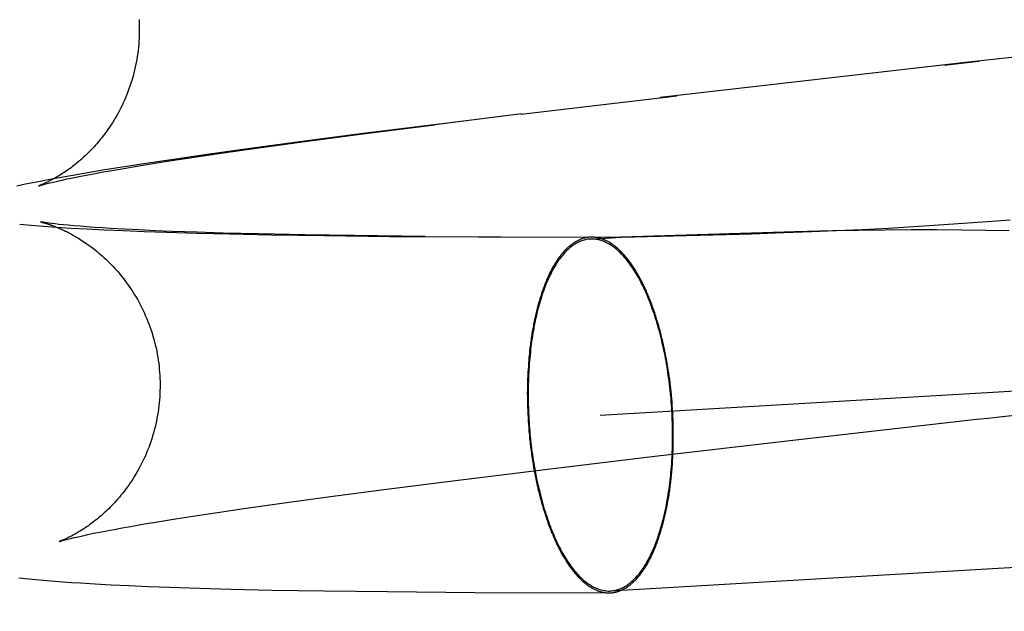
# Model space of a CAD drawing. Header units: inches. Extents: x 0 to 184, y 0 to 119.
# Tile 82 of 115: x 104.0871 to 104.1949, y 44.4784 to 44.5432. Entities that reach past the tile are written whole.
import ezdxf

# ---------------------------------------------------------------- set-up
doc = ezdxf.new("R2010")
doc.units = ezdxf.units.IN
doc.header["$LTSCALE"] = 10.121375
doc.header["$MEASUREMENT"] = 0
doc.linetypes.add('HIDDEN', pattern=[0.2, 0.1, -0.1])
doc.layers.add('DEFAULT_2', color=8, linetype='HIDDEN')

msp = doc.modelspace()

# ---------------------------------------------------------------- linework, layer by layer
at = {"layer": 'DEFAULT_2', "color": 8, "linetype": 'HIDDEN'}
for p, q in [((104.18274, 46.28677), (104.18274, 42.81761)), ((104.14203, 44.53281), (104.15905, 44.53483)), ((104.14205, 44.53283), (104.13256, 44.53165)), ((104.13979, 44.53256), (104.13426, 44.53188)), ((104.12471, 44.53065), (104.13256, 44.53165)), ((104.13426, 44.53188), (104.12474, 44.53069)), ((104.15069, 44.49987), (104.68857, 44.53126)), ((104.12474, 44.53069), (104.11777, 44.52979)), ((104.11834, 44.52981), (104.12471, 44.53065)), ((104.11211, 44.52902), (104.10764, 44.5284)), ((104.1094, 44.52857), (104.1133, 44.52912)), ((104.11777, 44.52979), (104.11211, 44.52902)), ((104.1133, 44.52912), (104.11834, 44.52981)), ((104.10423, 44.5279), (104.10095, 44.52741)), ((104.1038, 44.52773), (104.1065, 44.52814)), ((104.10764, 44.5284), (104.10423, 44.5279)), ((104.1065, 44.52814), (104.1094, 44.52857)), ((104.09861, 44.52705), (104.09647, 44.5267)), ((104.09701, 44.52661), (104.09852, 44.52688)), ((104.09852, 44.52688), (104.10016, 44.52715)), ((104.10095, 44.52741), (104.09861, 44.52705)), ((104.10016, 44.52715), (104.10192, 44.52744)), ((104.10192, 44.52744), (104.1038, 44.52773)), ((104.09146, 44.52584), (104.09007, 44.52558)), ((104.09296, 44.52611), (104.09146, 44.52584)), ((104.09177, 44.5256), (104.09234, 44.52572)), ((104.09234, 44.52572), (104.09296, 44.52585)), ((104.09461, 44.52639), (104.09296, 44.52611)), ((104.09296, 44.52585), (104.09365, 44.52599)), ((104.09365, 44.52599), (104.0944, 44.52613)), ((104.0944, 44.52613), (104.09521, 44.52629)), ((104.09647, 44.5267), (104.09461, 44.52639)), ((104.09521, 44.52629), (104.09608, 44.52645)), ((104.09608, 44.52645), (104.09701, 44.52661)), ((104.08758, 44.5251), (104.08682, 44.52494)), ((104.08837, 44.52526), (104.08758, 44.5251)), ((104.0892, 44.52542), (104.08837, 44.52526)), ((104.09007, 44.52558), (104.0892, 44.52542)), ((104.09013, 44.52522), (104.09045, 44.52529)), ((104.09045, 44.52529), (104.09083, 44.52538)), ((104.09083, 44.52538), (104.09127, 44.52549)), ((104.09127, 44.52549), (104.09177, 44.5256)), ((104.08714, 44.52075), (104.08796, 44.52068)), ((104.08796, 44.52068), (104.08883, 44.52061)), ((104.08883, 44.52061), (104.08974, 44.52054)), ((104.08974, 44.52054), (104.09069, 44.52047)), ((104.09066, 44.52083), (104.09036, 44.52087)), ((104.09102, 44.52079), (104.09066, 44.52083)), ((104.09069, 44.52047), (104.0917, 44.52041)), ((104.09143, 44.52074), (104.09102, 44.52079)), ((104.09191, 44.52069), (104.09143, 44.52074)), ((104.0917, 44.52041), (104.09276, 44.52034)), ((104.09246, 44.52064), (104.09191, 44.52069)), ((104.09307, 44.52059), (104.09246, 44.52064)), ((104.09276, 44.52034), (104.09448, 44.52025)), ((104.09375, 44.52053), (104.09307, 44.52059)), ((104.0945, 44.52047), (104.09375, 44.52053)), ((104.09448, 44.52025), (104.09638, 44.52015)), ((104.0953, 44.52041), (104.0945, 44.52047)), ((104.09616, 44.52036), (104.0953, 44.52041)), ((104.09709, 44.5203), (104.09616, 44.52036)), ((104.09858, 44.52021), (104.09709, 44.5203)), ((104.17935, 44.52019), (104.18218, 44.52034)), ((104.18218, 44.52034), (104.18499, 44.5205)), ((104.18499, 44.5205), (104.18774, 44.52068)), ((104.18774, 44.52068), (104.19042, 44.52086)), ((104.19042, 44.52086), (104.19303, 44.52105)), ((104.19303, 44.52105), (104.19555, 44.52125)), ((104.09638, 44.52015), (104.09848, 44.52006)), ((104.09848, 44.52006), (104.10076, 44.51997)), ((104.10021, 44.52013), (104.09858, 44.52021)), ((104.10196, 44.52005), (104.10021, 44.52013)), ((104.10076, 44.51997), (104.10319, 44.51989)), ((104.10384, 44.51998), (104.10196, 44.52005)), ((104.10319, 44.51989), (104.10657, 44.51979)), ((104.10653, 44.51988), (104.10384, 44.51998)), ((104.10942, 44.51979), (104.10653, 44.51988)), ((104.10657, 44.51979), (104.11009, 44.5197)), ((104.1133, 44.5197), (104.10942, 44.51979)), ((104.11009, 44.5197), (104.11469, 44.51961)), ((104.11834, 44.5196), (104.1133, 44.5197)), ((104.11469, 44.51961), (104.12049, 44.51951)), ((104.12376, 44.51951), (104.11834, 44.5196)), ((104.12049, 44.51951), (104.12764, 44.51943)), ((104.13152, 44.51943), (104.12376, 44.51951)), ((104.12764, 44.51943), (104.13985, 44.51938)), ((104.13735, 44.51937), (104.15301, 44.51933)), ((104.14957, 44.51913), (104.15301, 44.51933)), ((104.15301, 44.51933), (104.15297, 44.51933)), ((104.17193, 44.51992), (104.15301, 44.51933)), ((104.15301, 44.51933), (104.16729, 44.51972)), ((104.16729, 44.51972), (104.16981, 44.5198)), ((104.16981, 44.5198), (104.17379, 44.51995)), ((104.1761, 44.52002), (104.17193, 44.51992)), ((104.17379, 44.51995), (104.17654, 44.52006)), ((104.17896, 44.52007), (104.1761, 44.52002)), ((104.17654, 44.52006), (104.17935, 44.52019)), ((104.18184, 44.52011), (104.17896, 44.52007)), ((104.18472, 44.52013), (104.18184, 44.52011)), ((104.18753, 44.52013), (104.18472, 44.52013)), ((104.19026, 44.52012), (104.18753, 44.52013)), ((104.19289, 44.52009), (104.19026, 44.52012)), ((104.19543, 44.52005), (104.19289, 44.52009)), ((104.15182, 44.48061), (104.68969, 44.512)), ((104.15787, 44.50633), (104.15779, 44.50669)), ((104.15793, 44.50596), (104.15787, 44.50633)), ((104.14281, 44.50526), (104.14279, 44.5049)), ((104.158, 44.5056), (104.15793, 44.50596)), ((104.15806, 44.50523), (104.158, 44.5056)), ((104.15812, 44.50486), (104.15806, 44.50523)), ((104.14275, 44.50415), (104.14273, 44.50378)), ((104.14276, 44.50453), (104.14275, 44.50415)), ((104.14279, 44.5049), (104.14276, 44.50453)), ((104.15818, 44.50449), (104.15812, 44.50486)), ((104.15823, 44.50412), (104.15818, 44.50449)), ((104.15828, 44.50375), (104.15823, 44.50412)), ((104.14272, 44.5034), (104.14271, 44.50303)), ((104.14271, 44.50303), (104.14271, 44.50265)), ((104.14273, 44.50378), (104.14272, 44.5034)), ((104.15833, 44.50337), (104.15828, 44.50375)), ((104.14271, 44.50265), (104.1427, 44.50227)), ((104.1427, 44.50227), (104.14271, 44.50189)), ((104.15844, 44.50243), (104.15839, 44.50281)), ((104.15847, 44.50205), (104.15844, 44.50243)), ((104.15851, 44.50167), (104.15847, 44.50205)), ((104.14271, 44.50189), (104.14271, 44.50151)), ((104.14271, 44.50151), (104.14272, 44.50113)), ((104.14272, 44.50113), (104.14273, 44.50075)), ((104.15854, 44.50129), (104.15851, 44.50167)), ((104.15857, 44.50091), (104.15854, 44.50129)), ((104.15859, 44.50052), (104.15857, 44.50091)), ((104.14273, 44.50075), (104.14274, 44.50037)), ((104.14274, 44.50037), (104.14276, 44.49998)), ((104.14276, 44.49998), (104.14278, 44.4996)), ((104.15861, 44.50014), (104.15859, 44.50052)), ((104.15863, 44.49976), (104.15861, 44.50014)), ((104.14278, 44.4996), (104.1428, 44.49922)), ((104.1428, 44.49922), (104.14282, 44.49884)), ((104.14282, 44.49884), (104.14285, 44.49845)), ((104.15865, 44.49938), (104.15863, 44.49976)), ((104.15866, 44.49899), (104.15865, 44.49938)), ((104.15867, 44.49861), (104.15866, 44.49899)), ((104.14285, 44.49845), (104.14288, 44.49807)), ((104.14288, 44.49807), (104.14292, 44.49769)), ((104.14292, 44.49769), (104.14295, 44.49731)), ((104.15868, 44.49823), (104.15867, 44.49861)), ((104.15868, 44.49785), (104.15868, 44.49823)), ((104.15868, 44.49747), (104.15868, 44.49785)), ((104.14295, 44.49731), (104.143, 44.49694)), ((104.15666, 44.49535), (104.1721, 44.49714)), ((104.15867, 44.49634), (104.15868, 44.49671)), ((104.15868, 44.49709), (104.15868, 44.49747)), ((104.15868, 44.49671), (104.15868, 44.49709)), ((104.14306, 44.49637), (104.14311, 44.49599)), ((104.14311, 44.49599), (104.14316, 44.49562)), ((104.14316, 44.49562), (104.14321, 44.49525)), ((104.15862, 44.49522), (104.15864, 44.49559)), ((104.15864, 44.49559), (104.15866, 44.49596)), ((104.15866, 44.49596), (104.15867, 44.49634)), ((104.14321, 44.49525), (104.14327, 44.49488)), ((104.14327, 44.49488), (104.14333, 44.49451)), ((104.14333, 44.49451), (104.14339, 44.49414)), ((104.14431, 44.49388), (104.15666, 44.49535)), ((104.15858, 44.49448), (104.1586, 44.49485)), ((104.1586, 44.49485), (104.15862, 44.49522)), ((104.13483, 44.49271), (104.14431, 44.49388)), ((104.14339, 44.49414), (104.14346, 44.49378)), ((104.14346, 44.49378), (104.14352, 44.49342)), ((104.14352, 44.49342), (104.14359, 44.49306)), ((104.12699, 44.49172), (104.13483, 44.49271)), ((104.12062, 44.49088), (104.12699, 44.49172)), ((104.11168, 44.48963), (104.11557, 44.49019)), ((104.11557, 44.49019), (104.12062, 44.49088)), ((104.10608, 44.4888), (104.10878, 44.48921)), ((104.10878, 44.48921), (104.11168, 44.48963)), ((104.09928, 44.48768), (104.10079, 44.48794)), ((104.10079, 44.48794), (104.10243, 44.48822)), ((104.10243, 44.48822), (104.10419, 44.4885)), ((104.10419, 44.4885), (104.10608, 44.4888)), ((104.09461, 44.48679), (104.09523, 44.48692)), ((104.09523, 44.48692), (104.09592, 44.48705)), ((104.09592, 44.48705), (104.09667, 44.4872)), ((104.09667, 44.4872), (104.09748, 44.48735)), ((104.09748, 44.48735), (104.09835, 44.48751)), ((104.09835, 44.48751), (104.09928, 44.48768)), ((104.09241, 44.48628), (104.09272, 44.48636)), ((104.09272, 44.48636), (104.0931, 44.48645)), ((104.0931, 44.48645), (104.09354, 44.48655)), ((104.09354, 44.48655), (104.09404, 44.48666)), ((104.09404, 44.48666), (104.09461, 44.48679)), ((104.08705, 44.48205), (104.08776, 44.48197)), ((104.08776, 44.48197), (104.08851, 44.4819)), ((104.08851, 44.4819), (104.08929, 44.48183)), ((104.08929, 44.48183), (104.09011, 44.48175)), ((104.09011, 44.48175), (104.09097, 44.48168)), ((104.09097, 44.48168), (104.09187, 44.48162)), ((104.09187, 44.48162), (104.09281, 44.48155)), ((104.09281, 44.48155), (104.09381, 44.48148)), ((104.09381, 44.48148), (104.09541, 44.48139)), ((104.09541, 44.48139), (104.09716, 44.48129)), ((104.09716, 44.48129), (104.0991, 44.4812)), ((104.0991, 44.4812), (104.10124, 44.48111)), ((104.10124, 44.48111), (104.10355, 44.48102)), ((104.10355, 44.48102), (104.10683, 44.48091)), ((104.10683, 44.48091), (104.11026, 44.48082)), ((104.11026, 44.48082), (104.11475, 44.48071)), ((104.11475, 44.48071), (104.12042, 44.48061)), ((104.12042, 44.48061), (104.12741, 44.48053)), ((104.12741, 44.48053), (104.13695, 44.48045)), ((104.13695, 44.48045), (104.15164, 44.4804))]:
    msp.add_line(p, q, dxfattribs=at)
for points in [[(104.1002, 44.54316), (104.10021, 44.54284), (104.10023, 44.5425), (104.10023, 44.54216), (104.10023, 44.54182), (104.10022, 44.54149), (104.10021, 44.54115), (104.10019, 44.54081), (104.10017, 44.54047), (104.10013, 44.54013), (104.1001, 44.5398), (104.10006, 44.53946), (104.10001, 44.53913), (104.09995, 44.5388), (104.09989, 44.53846), (104.09983, 44.53813), (104.09975, 44.53781), (104.09968, 44.53748), (104.09959, 44.53716), (104.09951, 44.53683), (104.09941, 44.53651), (104.09931, 44.5362), (104.09921, 44.53588), (104.0991, 44.53557), (104.09898, 44.53526), (104.09887, 44.53496), (104.09874, 44.53466), (104.09861, 44.53436), (104.09848, 44.53406), (104.09834, 44.53377), (104.0982, 44.53349), (104.09806, 44.53321), (104.09791, 44.53293), (104.09776, 44.53266), (104.0976, 44.53239), (104.09745, 44.53213), (104.09729, 44.53187), (104.09712, 44.53162), (104.09696, 44.53137), (104.09679, 44.53113), (104.09663, 44.5309), (104.09646, 44.53067), (104.09629, 44.53044), (104.09612, 44.53023), (104.09595, 44.53002), (104.09578, 44.52981), (104.09561, 44.52961), (104.09544, 44.52942), (104.09527, 44.52924), (104.09511, 44.52906), (104.09494, 44.52888), (104.09477, 44.52871), (104.09461, 44.52855), (104.09445, 44.52839), (104.09429, 44.52824), (104.09413, 44.52809), (104.09397, 44.52795), (104.09382, 44.52781), (104.09366, 44.52768), (104.09351, 44.52755), (104.09336, 44.52743), (104.09322, 44.52731), (104.09307, 44.5272), (104.09293, 44.52709), (104.09279, 44.52698), (104.09265, 44.52688), (104.09251, 44.52678), (104.09238, 44.52669), (104.09225, 44.52659), (104.09212, 44.5265), (104.09199, 44.52642), (104.09186, 44.52634), (104.09174, 44.52626), (104.09162, 44.52618), (104.0915, 44.52611), (104.09138, 44.52603), (104.09127, 44.52597), (104.09116, 44.5259), (104.09105, 44.52584), (104.09094, 44.52578), (104.09083, 44.52572), (104.09073, 44.52566), (104.09063, 44.52561), (104.09053, 44.52555), (104.09043, 44.5255), (104.09033, 44.52546), (104.09024, 44.52541), (104.09015, 44.52537), (104.09007, 44.52532), (104.08998, 44.52529), (104.0899, 44.52525), (104.08982, 44.52521), (104.08975, 44.52518), (104.08968, 44.52515), (104.08961, 44.52512), (104.08955, 44.5251), (104.08949, 44.52507), (104.08944, 44.52505), (104.08939, 44.52503), (104.08934, 44.52501), (104.0893, 44.525), (104.08927, 44.52498), (104.08924, 44.52497), (104.08921, 44.52496), (104.0892, 44.52496), (104.08918, 44.52495), (104.08918, 44.52495)], [(104.19839, 44.53933), (104.19065, 44.53845), (104.18939, 44.53831), (104.18337, 44.53762)], [(104.18836, 44.53819), (104.18961, 44.53833), (104.19086, 44.53847), (104.19211, 44.53862)], [(104.18813, 44.53816), (104.18688, 44.53802), (104.15724, 44.53463)], [(104.08918, 44.52495), (104.08918, 44.52495), (104.08919, 44.52496), (104.08921, 44.52496), (104.08923, 44.52497), (104.08926, 44.52498), (104.08931, 44.52499), (104.08936, 44.52501), (104.08942, 44.52503), (104.08949, 44.52504), (104.08957, 44.52507), (104.08966, 44.52509), (104.08976, 44.52512), (104.08987, 44.52515), (104.09, 44.52518), (104.09013, 44.52522)], [(104.09036, 44.52087), (104.09011, 44.52091), (104.09, 44.52092), (104.0899, 44.52094), (104.08981, 44.52095), (104.08973, 44.52096), (104.08966, 44.52097), (104.0896, 44.52098), (104.08955, 44.52099), (104.08951, 44.521), (104.08947, 44.52101), (104.08945, 44.52101), (104.08943, 44.52102), (104.08941, 44.52102), (104.08941, 44.52102)], [(104.08941, 44.52102), (104.08942, 44.52102), (104.08943, 44.52101), (104.08945, 44.52101), (104.08948, 44.521), (104.08951, 44.521), (104.08955, 44.52099), (104.08959, 44.52098), (104.08964, 44.52096), (104.08969, 44.52095), (104.08975, 44.52093), (104.08981, 44.52092), (104.08987, 44.5209), (104.08994, 44.52088), (104.09002, 44.52085), (104.0901, 44.52083), (104.09018, 44.5208), (104.09026, 44.52078), (104.09035, 44.52075), (104.09044, 44.52071), (104.09054, 44.52068), (104.09064, 44.52065), (104.09074, 44.52061), (104.09084, 44.52057), (104.09094, 44.52053), (104.09105, 44.52049), (104.09116, 44.52044), (104.09127, 44.5204), (104.09139, 44.52035), (104.09151, 44.5203), (104.09163, 44.52025), (104.09175, 44.52019), (104.09187, 44.52013), (104.092, 44.52007), (104.09213, 44.52001), (104.09226, 44.51995), (104.09239, 44.51988), (104.09253, 44.51981), (104.09267, 44.51973), (104.09281, 44.51966), (104.09296, 44.51958), (104.0931, 44.5195), (104.09325, 44.51941), (104.09341, 44.51932), (104.09356, 44.51923), (104.09372, 44.51913), (104.09388, 44.51903), (104.09404, 44.51892), (104.0942, 44.51881), (104.09437, 44.5187), (104.09454, 44.51858), (104.09471, 44.51846), (104.09489, 44.51833), (104.09506, 44.5182), (104.09524, 44.51806), (104.09543, 44.51792), (104.09561, 44.51777), (104.09579, 44.51761), (104.09598, 44.51745), (104.09617, 44.51729), (104.09636, 44.51712), (104.09655, 44.51694), (104.09674, 44.51676), (104.09694, 44.51657), (104.09713, 44.51637), (104.09732, 44.51617), (104.09752, 44.51596), (104.09771, 44.51575), (104.0979, 44.51553), (104.09809, 44.5153), (104.09828, 44.51507), (104.09847, 44.51484), (104.09866, 44.51459), (104.09884, 44.51435), (104.09902, 44.51409), (104.0992, 44.51383), (104.09938, 44.51357), (104.09955, 44.5133), (104.09972, 44.51303), (104.09988, 44.51276), (104.10005, 44.51247), (104.1002, 44.51219), (104.10036, 44.5119), (104.10051, 44.51161), (104.10065, 44.51131), (104.10079, 44.51101), (104.10092, 44.51071), (104.10105, 44.5104), (104.10118, 44.5101), (104.1013, 44.50978), (104.10141, 44.50947), (104.10152, 44.50915), (104.10162, 44.50883), (104.10172, 44.50851), (104.10182, 44.50819), (104.1019, 44.50786), (104.10198, 44.50754), (104.10206, 44.50721), (104.10213, 44.50688), (104.10219, 44.50654), (104.10225, 44.50621), (104.1023, 44.50588), (104.10235, 44.50554), (104.10239, 44.50521), (104.10242, 44.50487), (104.10245, 44.50453), (104.10247, 44.50422)], [(104.14975, 44.51934), (104.14971, 44.51934), (104.14964, 44.51934), (104.14956, 44.51934), (104.14948, 44.51933), (104.1494, 44.51933), (104.14933, 44.51932), (104.14925, 44.5193), (104.14917, 44.51929), (104.1491, 44.51928), (104.14902, 44.51926), (104.14894, 44.51924), (104.14887, 44.51922), (104.14879, 44.5192), (104.14871, 44.51917), (104.14864, 44.51915), (104.14856, 44.51912), (104.14849, 44.51909), (104.14841, 44.51906), (104.14834, 44.51903), (104.14826, 44.51899), (104.14819, 44.51895), (104.14811, 44.51891), (104.14804, 44.51887), (104.14796, 44.51883), (104.14789, 44.51879), (104.14782, 44.51874), (104.14774, 44.51869), (104.14767, 44.51864), (104.1476, 44.51859), (104.14753, 44.51854), (104.14745, 44.51848), (104.14738, 44.51842), (104.14731, 44.51837), (104.14724, 44.5183), (104.14717, 44.51824), (104.1471, 44.51818), (104.14703, 44.51811), (104.14696, 44.51804), (104.14689, 44.51797), (104.14682, 44.5179), (104.14675, 44.51783), (104.14669, 44.51776), (104.14662, 44.51768), (104.14655, 44.5176), (104.14648, 44.51752), (104.14642, 44.51744), (104.14635, 44.51736), (104.14629, 44.51727), (104.14622, 44.51718), (104.14616, 44.5171), (104.14609, 44.51701), (104.14603, 44.51691), (104.14596, 44.51682), (104.1459, 44.51673), (104.14584, 44.51663), (104.14578, 44.51653), (104.14572, 44.51643), (104.14565, 44.51633), (104.14559, 44.51623), (104.14553, 44.51612), (104.14547, 44.51602), (104.14541, 44.51591), (104.14536, 44.5158), (104.1453, 44.51569), (104.14524, 44.51558), (104.14518, 44.51546), (104.14513, 44.51535), (104.14507, 44.51523), (104.14502, 44.51511), (104.14496, 44.51499), (104.14491, 44.51487), (104.14485, 44.51475), (104.1448, 44.51463), (104.14475, 44.5145), (104.14469, 44.51437), (104.14464, 44.51425), (104.14459, 44.51412), (104.14454, 44.51399), (104.14449, 44.51385), (104.14444, 44.51372), (104.14439, 44.51358), (104.14435, 44.51345), (104.1443, 44.51331), (104.14425, 44.51317), (104.14421, 44.51303), (104.14416, 44.51289), (104.14412, 44.51275), (104.14407, 44.5126), (104.14403, 44.51246), (104.14399, 44.51231), (104.14394, 44.51216), (104.1439, 44.51201), (104.14386, 44.51186), (104.14382, 44.51171), (104.14378, 44.51156), (104.14374, 44.51141), (104.1437, 44.51125), (104.14367, 44.5111), (104.14363, 44.51094), (104.14359, 44.51078), (104.14356, 44.51062), (104.14352, 44.51046), (104.14349, 44.5103), (104.14345, 44.51014), (104.14342, 44.50998), (104.14339, 44.50981), (104.14336, 44.50965), (104.14333, 44.50948), (104.1433, 44.50932), (104.14327, 44.50915), (104.14324, 44.50898), (104.14321, 44.50881), (104.14318, 44.50864), (104.14316, 44.50847), (104.14313, 44.5083), (104.14311, 44.50812), (104.14308, 44.50795), (104.14306, 44.50778), (104.14304, 44.5076), (104.14301, 44.50743), (104.14299, 44.50725), (104.14297, 44.50707), (104.14295, 44.50689), (104.14293, 44.50672), (104.14292, 44.50654), (104.1429, 44.50636), (104.14288, 44.50618), (104.14287, 44.50599), (104.14285, 44.50581), (104.14284, 44.50563), (104.14281, 44.50526)], [(104.15779, 44.50669), (104.15776, 44.50686), (104.15772, 44.50704), (104.15768, 44.50722), (104.15765, 44.5074), (104.15761, 44.50757), (104.15757, 44.50775), (104.15753, 44.50792), (104.15749, 44.5081), (104.15744, 44.50827), (104.1574, 44.50844), (104.15736, 44.50861), (104.15731, 44.50878), (104.15727, 44.50895), (104.15723, 44.50912), (104.15718, 44.50929), (104.15713, 44.50945), (104.15709, 44.50962), (104.15704, 44.50979), (104.15699, 44.50995), (104.15694, 44.51011), (104.15689, 44.51027), (104.15684, 44.51044), (104.15679, 44.5106), (104.15674, 44.51076), (104.15669, 44.51091), (104.15664, 44.51107), (104.15659, 44.51123), (104.15653, 44.51138), (104.15648, 44.51153), (104.15643, 44.51169), (104.15637, 44.51184), (104.15631, 44.51199), (104.15626, 44.51214), (104.1562, 44.51229), (104.15615, 44.51243), (104.15609, 44.51258), (104.15603, 44.51272), (104.15597, 44.51286), (104.15591, 44.51301), (104.15585, 44.51315), (104.15579, 44.51329), (104.15573, 44.51342), (104.15567, 44.51356), (104.15561, 44.5137), (104.15555, 44.51383), (104.15548, 44.51396), (104.15542, 44.51409), (104.15536, 44.51422), (104.15529, 44.51435), (104.15523, 44.51448), (104.15516, 44.51461), (104.1551, 44.51473), (104.15503, 44.51485), (104.15497, 44.51497), (104.1549, 44.51509), (104.15483, 44.51521), (104.15477, 44.51533), (104.1547, 44.51544), (104.15463, 44.51556), (104.15456, 44.51567), (104.15449, 44.51578), (104.15442, 44.51589), (104.15435, 44.516), (104.15428, 44.51611), (104.15421, 44.51621), (104.15414, 44.51631), (104.15407, 44.51642), (104.154, 44.51652), (104.15393, 44.51661), (104.15386, 44.51671), (104.15379, 44.51681), (104.15371, 44.5169), (104.15364, 44.51699), (104.15357, 44.51708), (104.15349, 44.51717), (104.15342, 44.51726), (104.15335, 44.51734), (104.15327, 44.51743), (104.1532, 44.51751), (104.15312, 44.51759), (104.15305, 44.51767), (104.15297, 44.51774), (104.1529, 44.51782), (104.15282, 44.51789), (104.15275, 44.51796), (104.15267, 44.51803), (104.1526, 44.5181), (104.15252, 44.51817), (104.15244, 44.51823), (104.15237, 44.51829), (104.15229, 44.51836), (104.15221, 44.51841), (104.15214, 44.51847), (104.15206, 44.51853), (104.15198, 44.51858), (104.1519, 44.51863), (104.15183, 44.51868), (104.15175, 44.51873), (104.15167, 44.51878), (104.15159, 44.51882), (104.15151, 44.51887), (104.15144, 44.51891), (104.15136, 44.51895), (104.15128, 44.51898), (104.1512, 44.51902), (104.15112, 44.51905), (104.15105, 44.51909), (104.15097, 44.51912), (104.15089, 44.51914), (104.15081, 44.51917), (104.15073, 44.51919), (104.15065, 44.51922), (104.15057, 44.51924), (104.1505, 44.51926), (104.15042, 44.51927), (104.15034, 44.51929), (104.15026, 44.5193), (104.15018, 44.51931), (104.1501, 44.51932), (104.15003, 44.51933), (104.14995, 44.51934), (104.14987, 44.51934), (104.14979, 44.51934), (104.14975, 44.51934)], [(104.14957, 44.51913), (104.14944, 44.51912), (104.14931, 44.51911), (104.14918, 44.51909), (104.14904, 44.51906), (104.14891, 44.51903), (104.14878, 44.51899), (104.14866, 44.51894), (104.14853, 44.5189), (104.1484, 44.51884), (104.14827, 44.51878), (104.14814, 44.51872), (104.14802, 44.51865), (104.14789, 44.51857), (104.14777, 44.51849), (104.14765, 44.5184), (104.14752, 44.51831), (104.1474, 44.51822), (104.14728, 44.51811), (104.14716, 44.51801), (104.14704, 44.51789), (104.14692, 44.51778), (104.14681, 44.51765), (104.14669, 44.51752), (104.14658, 44.51739), (104.14646, 44.51725), (104.14635, 44.51711), (104.14624, 44.51696), (104.14613, 44.51681), (104.14602, 44.51665), (104.14591, 44.51649), (104.14581, 44.51632), (104.1457, 44.51615), (104.1456, 44.51598), (104.1455, 44.5158), (104.1454, 44.51561), (104.1453, 44.51542), (104.1452, 44.51523), (104.14511, 44.51503), (104.14502, 44.51482), (104.14492, 44.51462), (104.14483, 44.5144), (104.14474, 44.51419), (104.14466, 44.51397), (104.14457, 44.51375), (104.14449, 44.51352), (104.14441, 44.51329), (104.14433, 44.51305), (104.14425, 44.51281), (104.14417, 44.51257), (104.1441, 44.51232), (104.14402, 44.51207), (104.14395, 44.51182), (104.14389, 44.51156), (104.14382, 44.5113), (104.14375, 44.51104), (104.14369, 44.51077), (104.14363, 44.5105), (104.14357, 44.51023), (104.14351, 44.50995), (104.14346, 44.50967), (104.14341, 44.50939), (104.14336, 44.50911), (104.14331, 44.50882), (104.14326, 44.50853), (104.14322, 44.50824), (104.14317, 44.50794), (104.14313, 44.50765), (104.1431, 44.50735), (104.14306, 44.50705), (104.14303, 44.50674), (104.143, 44.50644), (104.14297, 44.50613), (104.14294, 44.50582), (104.14291, 44.50551), (104.14289, 44.5052), (104.14287, 44.50489), (104.14285, 44.50457), (104.14284, 44.50426), (104.14282, 44.50394), (104.14281, 44.50362), (104.1428, 44.5033), (104.1428, 44.50298), (104.14279, 44.50266), (104.14279, 44.50234), (104.14279, 44.50201), (104.14279, 44.50169), (104.1428, 44.50137), (104.1428, 44.50104), (104.14281, 44.50072), (104.14282, 44.50039), (104.14284, 44.50007), (104.14285, 44.49974), (104.14287, 44.49941)], [(104.15852, 44.50033), (104.1585, 44.50065), (104.15848, 44.50098), (104.15845, 44.5013), (104.15843, 44.50163), (104.1584, 44.50195), (104.15837, 44.50227), (104.15833, 44.5026), (104.1583, 44.50292), (104.15826, 44.50324), (104.15822, 44.50356), (104.15818, 44.50388), (104.15813, 44.5042), (104.15809, 44.50451), (104.15804, 44.50483), (104.15799, 44.50514), (104.15794, 44.50545), (104.15788, 44.50576), (104.15783, 44.50607), (104.15777, 44.50638), (104.15771, 44.50669), (104.15764, 44.50699), (104.15758, 44.50729), (104.15751, 44.50759), (104.15744, 44.50789), (104.15737, 44.50818), (104.1573, 44.50847), (104.15723, 44.50876), (104.15715, 44.50905), (104.15707, 44.50934), (104.15699, 44.50962), (104.15691, 44.5099), (104.15683, 44.51017), (104.15674, 44.51045), (104.15665, 44.51072), (104.15657, 44.51099), (104.15648, 44.51125), (104.15638, 44.51151), (104.15629, 44.51177), (104.1562, 44.51202), (104.1561, 44.51227), (104.156, 44.51252), (104.1559, 44.51276), (104.1558, 44.513), (104.1557, 44.51324), (104.15559, 44.51347), (104.15549, 44.5137), (104.15538, 44.51393), (104.15527, 44.51415), (104.15516, 44.51436), (104.15505, 44.51458), (104.15494, 44.51478), (104.15483, 44.51499), (104.15471, 44.51519), (104.1546, 44.51538), (104.15448, 44.51557), (104.15436, 44.51576), (104.15424, 44.51594), (104.15412, 44.51612), (104.154, 44.51629), (104.15388, 44.51646), (104.15376, 44.51662), (104.15363, 44.51678), (104.15351, 44.51693), (104.15338, 44.51708), (104.15326, 44.51723), (104.15313, 44.51737), (104.153, 44.5175), (104.15288, 44.51763), (104.15275, 44.51775), (104.15262, 44.51787), (104.15249, 44.51798), (104.15236, 44.51809), (104.15223, 44.5182), (104.1521, 44.51829), (104.15197, 44.51839), (104.15183, 44.51847), (104.1517, 44.51856), (104.15157, 44.51863), (104.15144, 44.5187), (104.1513, 44.51877), (104.15117, 44.51883), (104.15104, 44.51889), (104.1509, 44.51894), (104.15077, 44.51898), (104.15064, 44.51902), (104.1505, 44.51905), (104.15037, 44.51908), (104.15023, 44.5191), (104.1501, 44.51912), (104.14997, 44.51913), (104.14984, 44.51914), (104.1497, 44.51914), (104.14957, 44.51913)], [(104.10247, 44.50422), (104.10249, 44.50391), (104.1025, 44.50357), (104.1025, 44.50323), (104.1025, 44.50289), (104.10249, 44.50255), (104.10248, 44.50221), (104.10246, 44.50187), (104.10244, 44.50154), (104.10241, 44.5012), (104.10237, 44.50086), (104.10233, 44.50053), (104.10228, 44.50019), (104.10222, 44.49986), (104.10216, 44.49953), (104.1021, 44.4992), (104.10203, 44.49887), (104.10195, 44.49855), (104.10187, 44.49822), (104.10178, 44.4979), (104.10168, 44.49758), (104.10159, 44.49726), (104.10148, 44.49695), (104.10137, 44.49664), (104.10126, 44.49633), (104.10114, 44.49602), (104.10101, 44.49572), (104.10089, 44.49542), (104.10075, 44.49513), (104.10062, 44.49484), (104.10048, 44.49455), (104.10033, 44.49427), (104.10018, 44.49399), (104.10003, 44.49372), (104.09988, 44.49345), (104.09972, 44.49319), (104.09956, 44.49293), (104.0994, 44.49268), (104.09923, 44.49244), (104.09907, 44.4922), (104.0989, 44.49196), (104.09873, 44.49173), (104.09856, 44.49151), (104.09839, 44.49129), (104.09822, 44.49108), (104.09805, 44.49088), (104.09788, 44.49068), (104.09771, 44.49049), (104.09754, 44.4903), (104.09738, 44.49012), (104.09721, 44.48995), (104.09705, 44.48978), (104.09688, 44.48961), (104.09672, 44.48946), (104.09656, 44.48931), (104.0964, 44.48916), (104.09624, 44.48902), (104.09609, 44.48888), (104.09593, 44.48875), (104.09578, 44.48862), (104.09564, 44.4885), (104.09549, 44.48838), (104.09534, 44.48827), (104.0952, 44.48816), (104.09506, 44.48805), (104.09492, 44.48795), (104.09479, 44.48785), (104.09465, 44.48775), (104.09452, 44.48766), (104.09439, 44.48757), (104.09426, 44.48748), (104.09414, 44.4874), (104.09401, 44.48732), (104.09389, 44.48725), (104.09377, 44.48717), (104.09366, 44.4871), (104.09354, 44.48703), (104.09343, 44.48697), (104.09332, 44.4869), (104.09321, 44.48684), (104.0931, 44.48678), (104.093, 44.48673), (104.0929, 44.48667), (104.0928, 44.48662), (104.0927, 44.48657), (104.09261, 44.48652), (104.09251, 44.48648), (104.09242, 44.48643), (104.09234, 44.48639), (104.09225, 44.48635), (104.09217, 44.48631), (104.0921, 44.48628), (104.09202, 44.48625), (104.09195, 44.48622), (104.09188, 44.48619), (104.09182, 44.48616), (104.09176, 44.48614), (104.09171, 44.48612), (104.09166, 44.4861), (104.09161, 44.48608), (104.09157, 44.48606), (104.09154, 44.48605), (104.09151, 44.48604), (104.09149, 44.48603), (104.09147, 44.48602), (104.09146, 44.48602), (104.09145, 44.48602)], [(104.15839, 44.50281), (104.15837, 44.503), (104.15833, 44.50337)], [(104.19439, 44.49968), (104.20192, 44.50054), (104.20317, 44.50068), (104.20443, 44.50082), (104.21568, 44.5021)], [(104.15182, 44.48061), (104.15195, 44.48062), (104.15208, 44.48064), (104.15221, 44.48066), (104.15234, 44.48068), (104.15248, 44.48072), (104.1526, 44.48075), (104.15273, 44.4808), (104.15286, 44.48085), (104.15299, 44.4809), (104.15312, 44.48096), (104.15325, 44.48102), (104.15337, 44.48109), (104.1535, 44.48117), (104.15362, 44.48125), (104.15374, 44.48134), (104.15387, 44.48143), (104.15399, 44.48153), (104.15411, 44.48163), (104.15423, 44.48174), (104.15435, 44.48185), (104.15447, 44.48197), (104.15458, 44.48209), (104.1547, 44.48222), (104.15481, 44.48235), (104.15493, 44.48249), (104.15504, 44.48263), (104.15515, 44.48278), (104.15526, 44.48293), (104.15537, 44.48309), (104.15548, 44.48325), (104.15558, 44.48342), (104.15569, 44.48359), (104.15579, 44.48377), (104.15589, 44.48395), (104.15599, 44.48413), (104.15609, 44.48432), (104.15618, 44.48452), (104.15628, 44.48472), (104.15637, 44.48492), (104.15647, 44.48513), (104.15656, 44.48534), (104.15665, 44.48555), (104.15673, 44.48577), (104.15682, 44.486), (104.1569, 44.48622), (104.15698, 44.48646), (104.15706, 44.48669), (104.15714, 44.48693), (104.15722, 44.48717), (104.15729, 44.48742), (104.15736, 44.48767), (104.15744, 44.48792), (104.1575, 44.48818), (104.15757, 44.48844), (104.15764, 44.48871), (104.1577, 44.48897), (104.15776, 44.48924), (104.15782, 44.48951), (104.15788, 44.48979), (104.15793, 44.49007), (104.15798, 44.49035), (104.15803, 44.49064), (104.15808, 44.49092), (104.15813, 44.49121), (104.15817, 44.4915), (104.15822, 44.4918), (104.15826, 44.49209), (104.15829, 44.49239), (104.15833, 44.49269), (104.15836, 44.493), (104.15839, 44.4933), (104.15842, 44.49361), (104.15845, 44.49392), (104.15848, 44.49423), (104.1585, 44.49454), (104.15852, 44.49485), (104.15854, 44.49517), (104.15855, 44.49549), (104.15857, 44.4958), (104.15858, 44.49612), (104.15859, 44.49644), (104.15859, 44.49676), (104.1586, 44.49708), (104.1586, 44.49741), (104.1586, 44.49773), (104.1586, 44.49805), (104.15859, 44.49838), (104.15859, 44.4987), (104.15858, 44.49903), (104.15857, 44.49935), (104.15855, 44.49968), (104.15854, 44.5), (104.15852, 44.50033)], [(104.14287, 44.49941), (104.14289, 44.49909), (104.14291, 44.49876), (104.14294, 44.49844), (104.14296, 44.49812), (104.14299, 44.49779), (104.14302, 44.49747), (104.14306, 44.49715), (104.14309, 44.49682), (104.14313, 44.4965), (104.14317, 44.49618), (104.14321, 44.49586), (104.14326, 44.49555), (104.1433, 44.49523), (104.14335, 44.49491), (104.1434, 44.4946), (104.14345, 44.49429), (104.14351, 44.49398), (104.14356, 44.49367), (104.14362, 44.49336), (104.14368, 44.49306), (104.14375, 44.49275), (104.14381, 44.49245), (104.14388, 44.49215), (104.14395, 44.49186), (104.14402, 44.49156), (104.14409, 44.49127), (104.14416, 44.49098), (104.14424, 44.49069), (104.14432, 44.49041), (104.1444, 44.49012), (104.14448, 44.48984), (104.14456, 44.48957), (104.14465, 44.48929), (104.14474, 44.48902), (104.14482, 44.48876), (104.14491, 44.48849), (104.14501, 44.48823), (104.1451, 44.48797), (104.14519, 44.48772), (104.14529, 44.48747), (104.14539, 44.48722), (104.14549, 44.48698), (104.14559, 44.48674), (104.14569, 44.4865), (104.1458, 44.48627), (104.1459, 44.48604), (104.14601, 44.48582), (104.14612, 44.4856), (104.14623, 44.48538), (104.14634, 44.48517), (104.14645, 44.48496), (104.14656, 44.48475), (104.14668, 44.48455), (104.14679, 44.48436), (104.14691, 44.48417), (104.14703, 44.48398), (104.14715, 44.4838), (104.14727, 44.48362), (104.14739, 44.48345), (104.14751, 44.48328), (104.14763, 44.48312), (104.14776, 44.48296), (104.14788, 44.48281), (104.14801, 44.48266), (104.14813, 44.48252), (104.14826, 44.48238), (104.14839, 44.48224), (104.14851, 44.48211), (104.14864, 44.48199), (104.14877, 44.48187), (104.1489, 44.48176), (104.14903, 44.48165), (104.14916, 44.48155), (104.14929, 44.48145), (104.14942, 44.48136), (104.14956, 44.48127), (104.14969, 44.48119), (104.14982, 44.48111), (104.14995, 44.48104), (104.15009, 44.48097), (104.15022, 44.48091), (104.15035, 44.48086), (104.15049, 44.48081), (104.15062, 44.48076), (104.15075, 44.48072), (104.15089, 44.48069), (104.15102, 44.48066), (104.15116, 44.48064), (104.15129, 44.48062), (104.15142, 44.48061), (104.15155, 44.4806), (104.15169, 44.4806), (104.15182, 44.48061)], [(104.1721, 44.49714), (104.19188, 44.4994), (104.19314, 44.49954), (104.19439, 44.49968)], [(104.143, 44.49694), (104.14302, 44.49675), (104.14306, 44.49637)], [(104.15164, 44.4804), (104.15168, 44.4804), (104.15175, 44.4804), (104.15183, 44.4804), (104.15191, 44.48041), (104.15199, 44.48042), (104.15206, 44.48043), (104.15214, 44.48044), (104.15222, 44.48045), (104.15229, 44.48047), (104.15237, 44.48048), (104.15245, 44.4805), (104.15252, 44.48052), (104.1526, 44.48054), (104.15268, 44.48057), (104.15275, 44.48059), (104.15283, 44.48062), (104.1529, 44.48065), (104.15298, 44.48068), (104.15305, 44.48072), (104.15313, 44.48075), (104.1532, 44.48079), (104.15328, 44.48083), (104.15335, 44.48087), (104.15343, 44.48091), (104.1535, 44.48096), (104.15357, 44.481), (104.15365, 44.48105), (104.15372, 44.4811), (104.15379, 44.48115), (104.15386, 44.4812), (104.15394, 44.48126), (104.15401, 44.48132), (104.15408, 44.48138), (104.15415, 44.48144), (104.15422, 44.4815), (104.15429, 44.48156), (104.15436, 44.48163), (104.15443, 44.4817), (104.1545, 44.48177), (104.15457, 44.48184), (104.15464, 44.48191), (104.1547, 44.48199), (104.15477, 44.48206), (104.15484, 44.48214), (104.15491, 44.48222), (104.15497, 44.4823), (104.15504, 44.48239), (104.1551, 44.48247), (104.15517, 44.48256), (104.15523, 44.48265), (104.1553, 44.48274), (104.15536, 44.48283), (104.15542, 44.48292), (104.15549, 44.48302), (104.15555, 44.48311), (104.15561, 44.48321), (104.15567, 44.48331), (104.15574, 44.48341), (104.1558, 44.48351), (104.15586, 44.48362), (104.15592, 44.48372), (104.15597, 44.48383), (104.15603, 44.48394), (104.15609, 44.48405), (104.15615, 44.48416), (104.15621, 44.48428), (104.15626, 44.48439), (104.15632, 44.48451), (104.15637, 44.48463), (104.15643, 44.48475), (104.15648, 44.48487), (104.15654, 44.48499), (104.15659, 44.48512), (104.15664, 44.48524), (104.1567, 44.48537), (104.15675, 44.4855), (104.1568, 44.48563), (104.15685, 44.48576), (104.1569, 44.48589), (104.15695, 44.48602), (104.157, 44.48616), (104.15704, 44.48629), (104.15709, 44.48643), (104.15714, 44.48657), (104.15718, 44.48671), (104.15723, 44.48685), (104.15727, 44.487), (104.15732, 44.48714), (104.15736, 44.48729), (104.1574, 44.48743), (104.15745, 44.48758), (104.15749, 44.48773), (104.15753, 44.48788), (104.15757, 44.48803), (104.15761, 44.48818), (104.15765, 44.48834), (104.15769, 44.48849), (104.15772, 44.48865), (104.15776, 44.4888), (104.1578, 44.48896), (104.15783, 44.48912), (104.15787, 44.48928), (104.1579, 44.48944), (104.15794, 44.4896), (104.15797, 44.48976), (104.158, 44.48993), (104.15803, 44.49009), (104.15806, 44.49026), (104.15809, 44.49043), (104.15812, 44.49059), (104.15815, 44.49076), (104.15818, 44.49093), (104.15821, 44.4911), (104.15823, 44.49127), (104.15826, 44.49144), (104.15828, 44.49162), (104.15831, 44.49179), (104.15833, 44.49197), (104.15835, 44.49214), (104.15837, 44.49232), (104.1584, 44.49249), (104.15842, 44.49267), (104.15844, 44.49285), (104.15846, 44.49303), (104.15847, 44.49321), (104.15849, 44.49339), (104.15851, 44.49357), (104.15852, 44.49375), (104.15854, 44.49393), (104.15855, 44.49411), (104.15858, 44.49448)], [(104.14359, 44.49306), (104.14363, 44.49288), (104.14367, 44.4927), (104.14371, 44.49252), (104.14374, 44.49235), (104.14378, 44.49217), (104.14382, 44.49199), (104.14386, 44.49182), (104.1439, 44.49165), (104.14395, 44.49147), (104.14399, 44.4913), (104.14403, 44.49113), (104.14407, 44.49096), (104.14412, 44.49079), (104.14416, 44.49062), (104.14421, 44.49045), (104.14426, 44.49029), (104.1443, 44.49012), (104.14435, 44.48996), (104.1444, 44.48979), (104.14445, 44.48963), (104.1445, 44.48947), (104.14455, 44.48931), (104.1446, 44.48915), (104.14465, 44.48899), (104.1447, 44.48883), (104.14475, 44.48867), (104.1448, 44.48852), (104.14486, 44.48836), (104.14491, 44.48821), (104.14496, 44.48806), (104.14502, 44.4879), (104.14507, 44.48775), (104.14513, 44.4876), (104.14519, 44.48746), (104.14524, 44.48731), (104.1453, 44.48716), (104.14536, 44.48702), (104.14542, 44.48688), (104.14548, 44.48674), (104.14554, 44.4866), (104.1456, 44.48646), (104.14566, 44.48632), (104.14572, 44.48618), (104.14578, 44.48605), (104.14584, 44.48591), (104.14591, 44.48578), (104.14597, 44.48565), (104.14603, 44.48552), (104.1461, 44.48539), (104.14616, 44.48526), (104.14623, 44.48514), (104.14629, 44.48501), (104.14636, 44.48489), (104.14642, 44.48477), (104.14649, 44.48465), (104.14656, 44.48453), (104.14662, 44.48441), (104.14669, 44.4843), (104.14676, 44.48418), (104.14683, 44.48407), (104.1469, 44.48396), (104.14697, 44.48385), (104.14703, 44.48374), (104.1471, 44.48364), (104.14718, 44.48353), (104.14725, 44.48343), (104.14732, 44.48333), (104.14739, 44.48323), (104.14746, 44.48313), (104.14753, 44.48303), (104.1476, 44.48294), (104.14768, 44.48284), (104.14775, 44.48275), (104.14782, 44.48266), (104.1479, 44.48257), (104.14797, 44.48249), (104.14804, 44.4824), (104.14812, 44.48232), (104.14819, 44.48223), (104.14827, 44.48215), (104.14834, 44.48208), (104.14842, 44.482), (104.14849, 44.48192), (104.14857, 44.48185), (104.14864, 44.48178), (104.14872, 44.48171), (104.14879, 44.48164), (104.14887, 44.48157), (104.14895, 44.48151), (104.14902, 44.48145), (104.1491, 44.48139), (104.14918, 44.48133), (104.14925, 44.48127), (104.14933, 44.48121), (104.14941, 44.48116), (104.14949, 44.48111), (104.14956, 44.48106), (104.14964, 44.48101), (104.14972, 44.48096), (104.1498, 44.48092), (104.14988, 44.48088), (104.14995, 44.48083), (104.15003, 44.48079), (104.15011, 44.48076), (104.15019, 44.48072), (104.15027, 44.48069), (104.15034, 44.48066), (104.15042, 44.48063), (104.1505, 44.4806), (104.15058, 44.48057), (104.15066, 44.48055), (104.15074, 44.48052), (104.15082, 44.4805), (104.15089, 44.48048), (104.15097, 44.48047), (104.15105, 44.48045), (104.15113, 44.48044), (104.15121, 44.48043), (104.15129, 44.48042), (104.15136, 44.48041), (104.15144, 44.4804), (104.15152, 44.4804), (104.1516, 44.4804), (104.15164, 44.4804)], [(104.09145, 44.48602), (104.09145, 44.48602), (104.09146, 44.48602), (104.09148, 44.48603), (104.0915, 44.48604), (104.09154, 44.48605), (104.09158, 44.48606), (104.09163, 44.48607), (104.09169, 44.48609), (104.09176, 44.48611), (104.09184, 44.48613), (104.09193, 44.48616), (104.09203, 44.48619), (104.09214, 44.48622), (104.09227, 44.48625), (104.09241, 44.48628)]]:
    msp.add_lwpolyline(points, dxfattribs=at)

doc.saveas('drawing.dxf')
